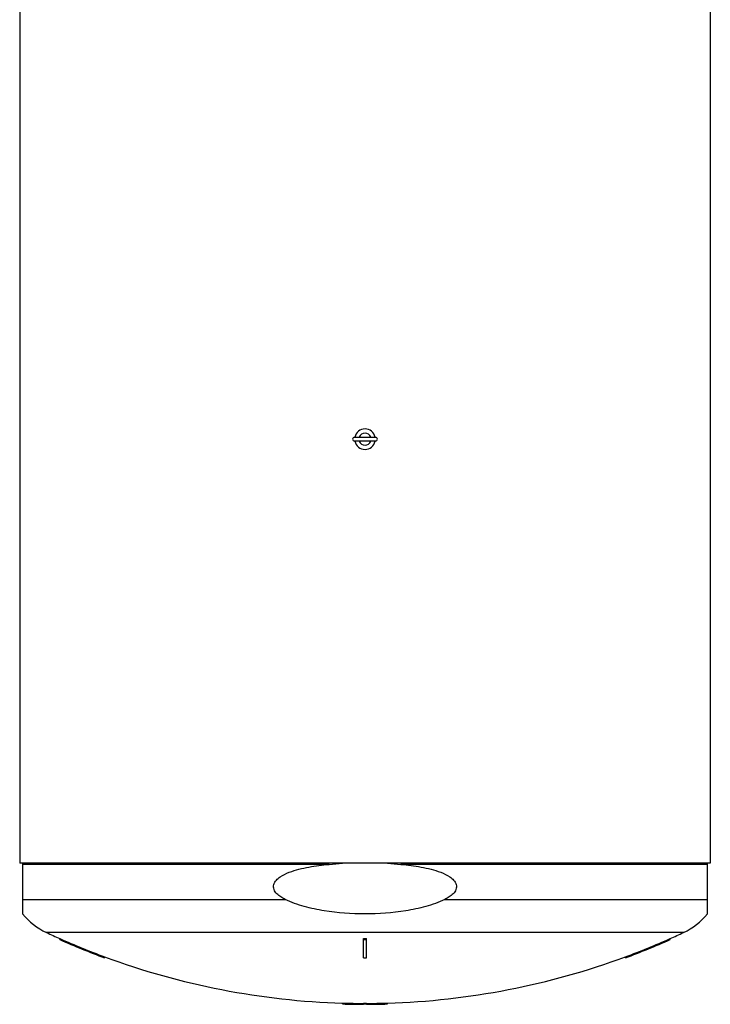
# Model space of a CAD drawing. Header units: millimetres. Extents: x 0 to 297, y 0 to 210.
# Tile 3 of 21: x 139 to 163, y 59 to 92. Entities that reach past the tile are written whole.
import ezdxf

# ---------------------------------------------------------------- set-up
doc = ezdxf.new("R2010")
doc.units = ezdxf.units.MM
doc.header["$LTSCALE"] = 16.335
doc.layers.get('0').update_dxf_attribs({"linetype": 'CONTINUOUS'})
doc.layers.add('AXES_REF', color=7, linetype='CONTINUOUS')

msp = doc.modelspace()

# ---------------------------------------------------------------- linework, layer by layer
at = {"color": 7, "linetype": 'Continuous'}
for p, q in [((139.486, 120.321), (139.486, 63.821)), ((162.626, 120.321), (162.626, 63.821)), ((150.703, 77.959), (151.407, 77.959)), ((150.704, 78.084), (151.408, 78.084)), ((162.626, 63.821), (139.486, 63.821)), ((139.581, 63.821), (139.581, 62.115)), ((162.531, 62.115), (162.531, 63.821)), ((140.831, 61.256), (140.831, 61.289)), ((151.006, 60.647), (151.006, 61.289)), ((151.106, 60.647), (151.106, 61.289)), ((161.281, 61.256), (161.281, 61.289)), ((142.331, 60.647), (142.331, 60.679)), ((159.781, 60.647), (159.781, 60.679)), ((150.306, 59.1), (150.306, 59.13)), ((151.006, 59.089), (151.006, 59.13)), ((151.106, 59.089), (151.106, 59.13)), ((151.806, 59.1), (151.806, 59.13))]:
    msp.add_line(p, q, dxfattribs=at)
at = {"color": 9, "linetype": 'Continuous'}
for p, q in [((149.851, 63.776), (139.581, 63.776)), ((162.531, 63.776), (152.261, 63.776)), ((139.581, 62.601), (148.381, 62.601)), ((153.731, 62.601), (162.531, 62.601))]:
    msp.add_line(p, q, dxfattribs=at)
at = {"color": 7, "linetype": 'Continuous'}
for centre, radius, start, end in [((151.056, 78.021), 0.343, 10.5151, 169.4849), ((151.056, 78.021), 0.204, 17.8806, 162.1194), ((150.703, 78.021), 0.0625, 90, 270), ((151.056, 78.021), 0.343, 190.5151, 349.4849), ((151.056, 78.021), 0.204, 197.8806, 342.1194), ((151.408, 78.021), 0.0625, 270, 90), ((141.356, 63.577), 2.3, 219.4897, 244.9081), ((160.756, 63.577), 2.3, 295.0919, 320.5103), ((151.056, 84.292), 25.174, 244.9081, 246.0349), ((151.056, 84.292), 25.174, 293.9651, 295.0919), ((151.056, 84.292), 25.173, 246.0348, 249.7208), ((151.056, 84.292), 25.203, 246.0651, 249.746), ((151.056, 84.292), 23.003, 269.8755, 270.1245), ((151.056, 84.292), 23.036, 269.8756, 270.1244), ((151.056, 84.292), 25.173, 290.2792, 293.9652), ((151.056, 84.292), 25.203, 290.254, 293.9349), ((151.056, 84.292), 25.174, 249.7208, 268.2927), ((151.056, 84.292), 23.645, 269.8788, 270.1212), ((151.056, 84.292), 25.174, 271.7073, 290.2792), ((151.056, 84.292), 25.173, 268.2927, 269.8862), ((151.056, 84.292), 25.203, 268.2948, 269.8863), ((151.056, 84.292), 25.162, 269.8861, 270.1139), ((151.056, 84.292), 25.192, 269.8863, 270.1137), ((151.056, 84.292), 25.173, 270.1138, 271.7073), ((151.056, 84.292), 25.203, 270.1137, 271.7052)]:
    msp.add_arc(centre, radius, start, end, dxfattribs=at)
for points, knots in [([(148.381, 62.601), (148.33, 62.626), (148.23, 62.681), (148.096, 62.785), (148.01, 62.904), (147.987, 63.016), (148.002, 63.13), (148.082, 63.253), (148.259, 63.396), (148.517, 63.518), (148.843, 63.618), (149.287, 63.713), (149.625, 63.755), (149.851, 63.776)], [0, 0, 0, 0, 0.062577, 0.12508, 0.187262, 0.218457, 0.249646, 0.311758, 0.374246, 0.499227, 0.6244, 0.749612, 1, 1, 1, 1]), ([(152.261, 63.776), (152.487, 63.755), (152.825, 63.713), (153.269, 63.618), (153.594, 63.518), (153.853, 63.396), (154.03, 63.253), (154.11, 63.13), (154.125, 63.016), (154.102, 62.904), (154.016, 62.785), (153.882, 62.681), (153.782, 62.626), (153.731, 62.601)], [0, 0, 0, 0, 0.250388, 0.3756, 0.500773, 0.625755, 0.688243, 0.750355, 0.781543, 0.812738, 0.87492, 0.937423, 1, 1, 1, 1]), ([(153.731, 62.601), (153.526, 62.502), (153.093, 62.349), (152.199, 62.162), (151.056, 62.084), (149.913, 62.162), (149.019, 62.349), (148.586, 62.502), (148.381, 62.601)], [0, 0, 0, 0, 0.124965, 0.250021, 0.5, 0.749979, 0.875035, 1, 1, 1, 1])]:
    msp.add_open_spline(points, degree=3, knots=knots, dxfattribs=at)
for points in [[(149.851, 63.776), (150, 63.79), (150.149, 63.806), (150.298, 63.821)], [(151.814, 63.821), (151.963, 63.806), (152.112, 63.79), (152.261, 63.776)]]:
    msp.add_open_spline(points, degree=3, dxfattribs=at)
at = {"layer": 'AXES_REF', "color": 9, "linetype": 'Continuous'}
msp.add_line((161.731, 61.494), (140.381, 61.494), dxfattribs=at)

doc.saveas('drawing.dxf')
